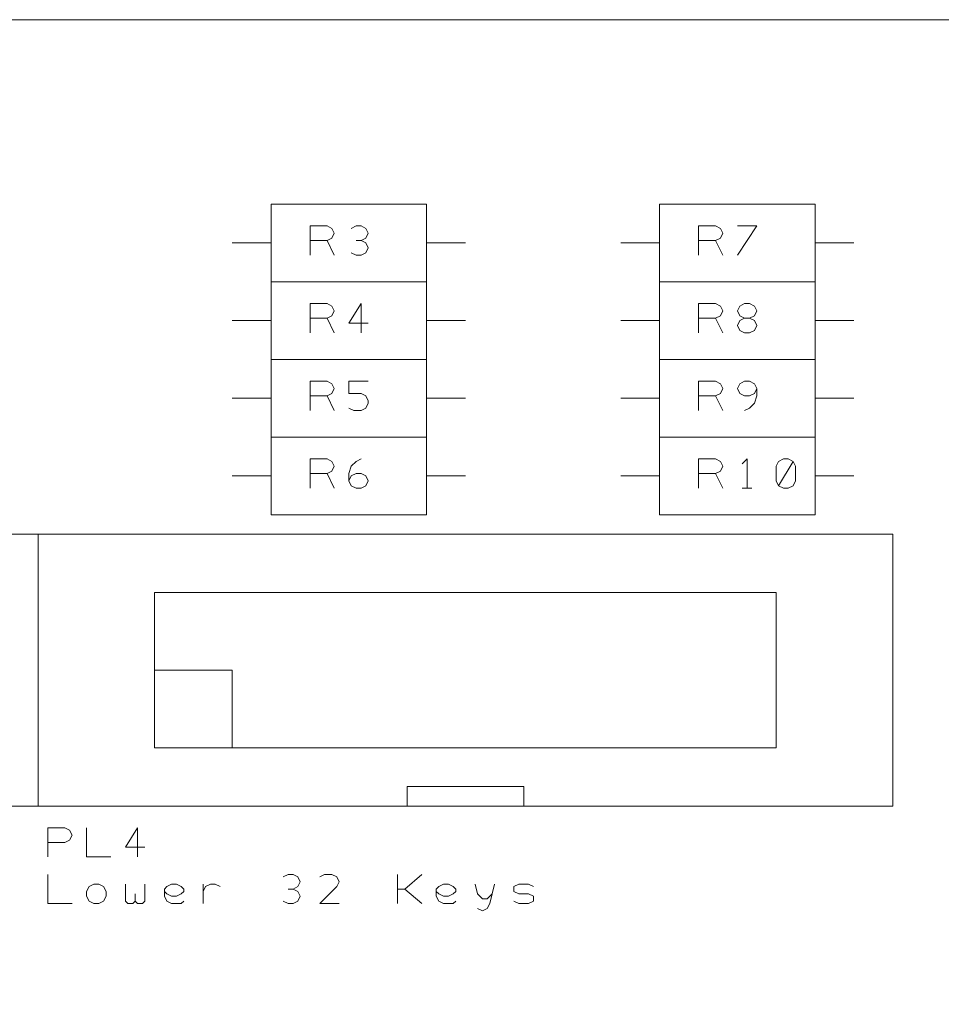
# Model space of a CAD drawing. Header units: millimetres. Extents: x -94 to 82, y -36 to 29.
# Tile 6 of 7: x 21 to 52, y -3 to 29. Entities that reach past the tile are written whole.
import ezdxf

# ---------------------------------------------------------------- set-up
doc = ezdxf.new("R2010")
doc.units = ezdxf.units.MM
doc.header["$MEASUREMENT"] = 0
doc.layers.add('Ebene 1', color=7, linetype='Continuous')

msp = doc.modelspace()

# ---------------------------------------------------------------- linework, layer by layer
at = {"layer": 'Ebene 1', "lineweight": 13}
msp.add_open_spline([(-67.7541, -26.1899), (-67.7541, -26.1899), (82.4234, -26.1899), (82.4234, -26.1899), (82.4234, -26.1899), (82.4234, -26.1899), (82.4234, 28.7376), (82.4234, 28.7376), (82.4234, 28.7376), (82.4234, 28.7376), (-67.7541, 28.7376), (-67.7541, 28.7376), (-67.7541, 28.7376), (-67.7541, 28.7376), (-67.7541, -26.1899), (-67.7541, -26.1899)], degree=3, knots=[0, 0, 0, 0, 0.2, 0.2, 0.2, 0.2, 0.4, 0.4, 0.4, 0.4, 0.6, 0.6, 0.6, 0.6, 1, 1, 1, 1], dxfattribs=at)
at = {"layer": 'Ebene 1', "lineweight": 20}
for points, knots in [([(29.7184, 20.1651), (29.7184, 20.1651), (29.7184, 22.7051), (29.7184, 22.7051), (29.7184, 22.7051), (29.7184, 22.7051), (34.7984, 22.7051), (34.7984, 22.7051), (34.7984, 22.7051), (34.7984, 22.7051), (34.7984, 20.1651), (34.7984, 20.1651), (34.7984, 20.1651), (34.7984, 20.1651), (29.7184, 20.1651), (29.7184, 20.1651)], [0, 0, 0, 0, 0.2, 0.2, 0.2, 0.2, 0.4, 0.4, 0.4, 0.4, 0.6, 0.6, 0.6, 0.6, 1, 1, 1, 1]), ([(42.4184, 20.1651), (42.4184, 20.1651), (42.4184, 22.7051), (42.4184, 22.7051), (42.4184, 22.7051), (42.4184, 22.7051), (47.4984, 22.7051), (47.4984, 22.7051), (47.4984, 22.7051), (47.4984, 22.7051), (47.4984, 20.1651), (47.4984, 20.1651), (47.4984, 20.1651), (47.4984, 20.1651), (42.4184, 20.1651), (42.4184, 20.1651)], [0, 0, 0, 0, 0.2, 0.2, 0.2, 0.2, 0.4, 0.4, 0.4, 0.4, 0.6, 0.6, 0.6, 0.6, 1, 1, 1, 1]), ([(30.9884, 21.0382), (30.9884, 21.0382), (30.9884, 21.9907), (30.9884, 21.9907), (30.9884, 21.9907), (30.9884, 21.9907), (31.544, 21.9907), (31.544, 21.9907), (31.544, 21.9907), (31.544, 21.9907), (31.7027, 21.9114), (31.7027, 21.9114), (31.7027, 21.9114), (31.7027, 21.9114), (31.7821, 21.7526), (31.7821, 21.7526), (31.7821, 21.7526), (31.7821, 21.7526), (31.7027, 21.5939), (31.7027, 21.5939), (31.7027, 21.5939), (31.7027, 21.5939), (31.544, 21.5145), (31.544, 21.5145), (31.544, 21.5145), (31.544, 21.5145), (30.9884, 21.5145), (30.9884, 21.5145)], [0, 0, 0, 0, 0.125, 0.125, 0.125, 0.125, 0.25, 0.25, 0.25, 0.25, 0.375, 0.375, 0.375, 0.375, 0.5, 0.5, 0.5, 0.5, 0.625, 0.625, 0.625, 0.625, 0.75, 0.75, 0.75, 0.75, 1, 1, 1, 1]), ([(32.6552, 21.5145), (32.6552, 21.5145), (32.814, 21.5939), (32.814, 21.5939), (32.814, 21.5939), (32.814, 21.5939), (32.8934, 21.7526), (32.8934, 21.7526), (32.8934, 21.7526), (32.8934, 21.7526), (32.814, 21.9114), (32.814, 21.9114), (32.814, 21.9114), (32.814, 21.9114), (32.6552, 21.9907), (32.6552, 21.9907), (32.6552, 21.9907), (32.6552, 21.9907), (32.4965, 21.9907), (32.4965, 21.9907), (32.4965, 21.9907), (32.4965, 21.9907), (32.3377, 21.9114), (32.3377, 21.9114)], [0, 0, 0, 0, 0.1428571, 0.1428571, 0.1428571, 0.1428571, 0.2857143, 0.2857143, 0.2857143, 0.2857143, 0.4285714, 0.4285714, 0.4285714, 0.4285714, 0.5714286, 0.5714286, 0.5714286, 0.5714286, 0.7142857, 0.7142857, 0.7142857, 0.7142857, 1, 1, 1, 1]), ([(43.6884, 21.0382), (43.6884, 21.0382), (43.6884, 21.9907), (43.6884, 21.9907), (43.6884, 21.9907), (43.6884, 21.9907), (44.244, 21.9907), (44.244, 21.9907), (44.244, 21.9907), (44.244, 21.9907), (44.4027, 21.9114), (44.4027, 21.9114), (44.4027, 21.9114), (44.4027, 21.9114), (44.4821, 21.7526), (44.4821, 21.7526), (44.4821, 21.7526), (44.4821, 21.7526), (44.4027, 21.5939), (44.4027, 21.5939), (44.4027, 21.5939), (44.4027, 21.5939), (44.244, 21.5145), (44.244, 21.5145), (44.244, 21.5145), (44.244, 21.5145), (43.6884, 21.5145), (43.6884, 21.5145)], [0, 0, 0, 0, 0.125, 0.125, 0.125, 0.125, 0.25, 0.25, 0.25, 0.25, 0.375, 0.375, 0.375, 0.375, 0.5, 0.5, 0.5, 0.5, 0.625, 0.625, 0.625, 0.625, 0.75, 0.75, 0.75, 0.75, 1, 1, 1, 1]), ([(44.9584, 21.0382), (44.9584, 21.0382), (45.5934, 21.9907), (45.5934, 21.9907), (45.5934, 21.9907), (45.5934, 21.9907), (44.9584, 21.9907), (44.9584, 21.9907)], [0, 0, 0, 0, 0.3333333, 0.3333333, 0.3333333, 0.3333333, 1, 1, 1, 1]), ([(32.3377, 21.1176), (32.3377, 21.1176), (32.4965, 21.0382), (32.4965, 21.0382), (32.4965, 21.0382), (32.4965, 21.0382), (32.6552, 21.0382), (32.6552, 21.0382), (32.6552, 21.0382), (32.6552, 21.0382), (32.814, 21.1176), (32.814, 21.1176), (32.814, 21.1176), (32.814, 21.1176), (32.8934, 21.2764), (32.8934, 21.2764), (32.8934, 21.2764), (32.8934, 21.2764), (32.814, 21.4351), (32.814, 21.4351), (32.814, 21.4351), (32.814, 21.4351), (32.6552, 21.5145), (32.6552, 21.5145), (32.6552, 21.5145), (32.6552, 21.5145), (32.4965, 21.5145), (32.4965, 21.5145)], [0, 0, 0, 0, 0.125, 0.125, 0.125, 0.125, 0.25, 0.25, 0.25, 0.25, 0.375, 0.375, 0.375, 0.375, 0.5, 0.5, 0.5, 0.5, 0.625, 0.625, 0.625, 0.625, 0.75, 0.75, 0.75, 0.75, 1, 1, 1, 1]), ([(29.7184, 17.6251), (29.7184, 17.6251), (29.7184, 20.1651), (29.7184, 20.1651), (29.7184, 20.1651), (29.7184, 20.1651), (34.7984, 20.1651), (34.7984, 20.1651), (34.7984, 20.1651), (34.7984, 20.1651), (34.7984, 17.6251), (34.7984, 17.6251), (34.7984, 17.6251), (34.7984, 17.6251), (29.7184, 17.6251), (29.7184, 17.6251)], [0, 0, 0, 0, 0.2, 0.2, 0.2, 0.2, 0.4, 0.4, 0.4, 0.4, 0.6, 0.6, 0.6, 0.6, 1, 1, 1, 1]), ([(42.4184, 17.6251), (42.4184, 17.6251), (42.4184, 20.1651), (42.4184, 20.1651), (42.4184, 20.1651), (42.4184, 20.1651), (47.4984, 20.1651), (47.4984, 20.1651), (47.4984, 20.1651), (47.4984, 20.1651), (47.4984, 17.6251), (47.4984, 17.6251), (47.4984, 17.6251), (47.4984, 17.6251), (42.4184, 17.6251), (42.4184, 17.6251)], [0, 0, 0, 0, 0.2, 0.2, 0.2, 0.2, 0.4, 0.4, 0.4, 0.4, 0.6, 0.6, 0.6, 0.6, 1, 1, 1, 1]), ([(30.9884, 18.4982), (30.9884, 18.4982), (30.9884, 19.4507), (30.9884, 19.4507), (30.9884, 19.4507), (30.9884, 19.4507), (31.544, 19.4507), (31.544, 19.4507), (31.544, 19.4507), (31.544, 19.4507), (31.7027, 19.3714), (31.7027, 19.3714), (31.7027, 19.3714), (31.7027, 19.3714), (31.7821, 19.2126), (31.7821, 19.2126), (31.7821, 19.2126), (31.7821, 19.2126), (31.7027, 19.0539), (31.7027, 19.0539), (31.7027, 19.0539), (31.7027, 19.0539), (31.544, 18.9745), (31.544, 18.9745), (31.544, 18.9745), (31.544, 18.9745), (30.9884, 18.9745), (30.9884, 18.9745)], [0, 0, 0, 0, 0.125, 0.125, 0.125, 0.125, 0.25, 0.25, 0.25, 0.25, 0.375, 0.375, 0.375, 0.375, 0.5, 0.5, 0.5, 0.5, 0.625, 0.625, 0.625, 0.625, 0.75, 0.75, 0.75, 0.75, 1, 1, 1, 1]), ([(32.6552, 18.4982), (32.6552, 18.4982), (32.6552, 19.4507), (32.6552, 19.4507), (32.6552, 19.4507), (32.6552, 19.4507), (32.2584, 18.8157), (32.2584, 18.8157), (32.2584, 18.8157), (32.2584, 18.8157), (32.8934, 18.8157), (32.8934, 18.8157)], [0, 0, 0, 0, 0.25, 0.25, 0.25, 0.25, 0.5, 0.5, 0.5, 0.5, 1, 1, 1, 1]), ([(43.6884, 18.4982), (43.6884, 18.4982), (43.6884, 19.4507), (43.6884, 19.4507), (43.6884, 19.4507), (43.6884, 19.4507), (44.244, 19.4507), (44.244, 19.4507), (44.244, 19.4507), (44.244, 19.4507), (44.4027, 19.3714), (44.4027, 19.3714), (44.4027, 19.3714), (44.4027, 19.3714), (44.4821, 19.2126), (44.4821, 19.2126), (44.4821, 19.2126), (44.4821, 19.2126), (44.4027, 19.0539), (44.4027, 19.0539), (44.4027, 19.0539), (44.4027, 19.0539), (44.244, 18.9745), (44.244, 18.9745), (44.244, 18.9745), (44.244, 18.9745), (43.6884, 18.9745), (43.6884, 18.9745)], [0, 0, 0, 0, 0.125, 0.125, 0.125, 0.125, 0.25, 0.25, 0.25, 0.25, 0.375, 0.375, 0.375, 0.375, 0.5, 0.5, 0.5, 0.5, 0.625, 0.625, 0.625, 0.625, 0.75, 0.75, 0.75, 0.75, 1, 1, 1, 1]), ([(45.1965, 18.9745), (45.1965, 18.9745), (45.3552, 18.9745), (45.3552, 18.9745), (45.3552, 18.9745), (45.3552, 18.9745), (45.514, 19.0539), (45.514, 19.0539), (45.514, 19.0539), (45.514, 19.0539), (45.5934, 19.2126), (45.5934, 19.2126), (45.5934, 19.2126), (45.5934, 19.2126), (45.514, 19.3714), (45.514, 19.3714), (45.514, 19.3714), (45.514, 19.3714), (45.3552, 19.4507), (45.3552, 19.4507), (45.3552, 19.4507), (45.3552, 19.4507), (45.1965, 19.4507), (45.1965, 19.4507), (45.1965, 19.4507), (45.1965, 19.4507), (45.0377, 19.3714), (45.0377, 19.3714), (45.0377, 19.3714), (45.0377, 19.3714), (44.9584, 19.2126), (44.9584, 19.2126), (44.9584, 19.2126), (44.9584, 19.2126), (45.0377, 19.0539), (45.0377, 19.0539), (45.0377, 19.0539), (45.0377, 19.0539), (45.1965, 18.9745), (45.1965, 18.9745), (45.1965, 18.9745), (45.1965, 18.9745), (45.0377, 18.8951), (45.0377, 18.8951), (45.0377, 18.8951), (45.0377, 18.8951), (44.9584, 18.7364), (44.9584, 18.7364), (44.9584, 18.7364), (44.9584, 18.7364), (45.0377, 18.5776), (45.0377, 18.5776), (45.0377, 18.5776), (45.0377, 18.5776), (45.1965, 18.4982), (45.1965, 18.4982), (45.1965, 18.4982), (45.1965, 18.4982), (45.3552, 18.4982), (45.3552, 18.4982), (45.3552, 18.4982), (45.3552, 18.4982), (45.514, 18.5776), (45.514, 18.5776), (45.514, 18.5776), (45.514, 18.5776), (45.5934, 18.7364), (45.5934, 18.7364), (45.5934, 18.7364), (45.5934, 18.7364), (45.514, 18.8951), (45.514, 18.8951), (45.514, 18.8951), (45.514, 18.8951), (45.3552, 18.9745), (45.3552, 18.9745)], [0, 0, 0, 0, 0.05, 0.05, 0.05, 0.05, 0.1, 0.1, 0.1, 0.1, 0.15, 0.15, 0.15, 0.15, 0.2, 0.2, 0.2, 0.2, 0.25, 0.25, 0.25, 0.25, 0.3, 0.3, 0.3, 0.3, 0.35, 0.35, 0.35, 0.35, 0.4, 0.4, 0.4, 0.4, 0.45, 0.45, 0.45, 0.45, 0.5, 0.5, 0.5, 0.5, 0.55, 0.55, 0.55, 0.55, 0.6, 0.6, 0.6, 0.6, 0.65, 0.65, 0.65, 0.65, 0.7, 0.7, 0.7, 0.7, 0.75, 0.75, 0.75, 0.75, 0.8, 0.8, 0.8, 0.8, 0.85, 0.85, 0.85, 0.85, 0.9, 0.9, 0.9, 0.9, 1, 1, 1, 1]), ([(29.7184, 15.0851), (29.7184, 15.0851), (29.7184, 17.6251), (29.7184, 17.6251), (29.7184, 17.6251), (29.7184, 17.6251), (34.7984, 17.6251), (34.7984, 17.6251), (34.7984, 17.6251), (34.7984, 17.6251), (34.7984, 15.0851), (34.7984, 15.0851), (34.7984, 15.0851), (34.7984, 15.0851), (29.7184, 15.0851), (29.7184, 15.0851)], [0, 0, 0, 0, 0.2, 0.2, 0.2, 0.2, 0.4, 0.4, 0.4, 0.4, 0.6, 0.6, 0.6, 0.6, 1, 1, 1, 1]), ([(42.4184, 15.0851), (42.4184, 15.0851), (42.4184, 17.6251), (42.4184, 17.6251), (42.4184, 17.6251), (42.4184, 17.6251), (47.4984, 17.6251), (47.4984, 17.6251), (47.4984, 17.6251), (47.4984, 17.6251), (47.4984, 15.0851), (47.4984, 15.0851), (47.4984, 15.0851), (47.4984, 15.0851), (42.4184, 15.0851), (42.4184, 15.0851)], [0, 0, 0, 0, 0.2, 0.2, 0.2, 0.2, 0.4, 0.4, 0.4, 0.4, 0.6, 0.6, 0.6, 0.6, 1, 1, 1, 1]), ([(30.9884, 15.9582), (30.9884, 15.9582), (30.9884, 16.9107), (30.9884, 16.9107), (30.9884, 16.9107), (30.9884, 16.9107), (31.544, 16.9107), (31.544, 16.9107), (31.544, 16.9107), (31.544, 16.9107), (31.7027, 16.8314), (31.7027, 16.8314), (31.7027, 16.8314), (31.7027, 16.8314), (31.7821, 16.6726), (31.7821, 16.6726), (31.7821, 16.6726), (31.7821, 16.6726), (31.7027, 16.5139), (31.7027, 16.5139), (31.7027, 16.5139), (31.7027, 16.5139), (31.544, 16.4345), (31.544, 16.4345), (31.544, 16.4345), (31.544, 16.4345), (30.9884, 16.4345), (30.9884, 16.4345)], [0, 0, 0, 0, 0.125, 0.125, 0.125, 0.125, 0.25, 0.25, 0.25, 0.25, 0.375, 0.375, 0.375, 0.375, 0.5, 0.5, 0.5, 0.5, 0.625, 0.625, 0.625, 0.625, 0.75, 0.75, 0.75, 0.75, 1, 1, 1, 1]), ([(32.2584, 16.0376), (32.2584, 16.0376), (32.4171, 15.9582), (32.4171, 15.9582), (32.4171, 15.9582), (32.4171, 15.9582), (32.6552, 15.9582), (32.6552, 15.9582), (32.6552, 15.9582), (32.6552, 15.9582), (32.814, 16.0376), (32.814, 16.0376), (32.814, 16.0376), (32.814, 16.0376), (32.8934, 16.1964), (32.8934, 16.1964), (32.8934, 16.1964), (32.8934, 16.1964), (32.8934, 16.2757), (32.8934, 16.2757), (32.8934, 16.2757), (32.8934, 16.2757), (32.814, 16.4345), (32.814, 16.4345), (32.814, 16.4345), (32.814, 16.4345), (32.6552, 16.5139), (32.6552, 16.5139), (32.6552, 16.5139), (32.6552, 16.5139), (32.2584, 16.5139), (32.2584, 16.5139), (32.2584, 16.5139), (32.2584, 16.5139), (32.2584, 16.9107), (32.2584, 16.9107), (32.2584, 16.9107), (32.2584, 16.9107), (32.8934, 16.9107), (32.8934, 16.9107)], [0, 0, 0, 0, 0.0909091, 0.0909091, 0.0909091, 0.0909091, 0.1818182, 0.1818182, 0.1818182, 0.1818182, 0.2727273, 0.2727273, 0.2727273, 0.2727273, 0.3636364, 0.3636364, 0.3636364, 0.3636364, 0.4545455, 0.4545455, 0.4545455, 0.4545455, 0.5454545, 0.5454545, 0.5454545, 0.5454545, 0.6363636, 0.6363636, 0.6363636, 0.6363636, 0.7272727, 0.7272727, 0.7272727, 0.7272727, 0.8181818, 0.8181818, 0.8181818, 0.8181818, 1, 1, 1, 1]), ([(43.6884, 15.9582), (43.6884, 15.9582), (43.6884, 16.9107), (43.6884, 16.9107), (43.6884, 16.9107), (43.6884, 16.9107), (44.244, 16.9107), (44.244, 16.9107), (44.244, 16.9107), (44.244, 16.9107), (44.4027, 16.8314), (44.4027, 16.8314), (44.4027, 16.8314), (44.4027, 16.8314), (44.4821, 16.6726), (44.4821, 16.6726), (44.4821, 16.6726), (44.4821, 16.6726), (44.4027, 16.5139), (44.4027, 16.5139), (44.4027, 16.5139), (44.4027, 16.5139), (44.244, 16.4345), (44.244, 16.4345), (44.244, 16.4345), (44.244, 16.4345), (43.6884, 16.4345), (43.6884, 16.4345)], [0, 0, 0, 0, 0.125, 0.125, 0.125, 0.125, 0.25, 0.25, 0.25, 0.25, 0.375, 0.375, 0.375, 0.375, 0.5, 0.5, 0.5, 0.5, 0.625, 0.625, 0.625, 0.625, 0.75, 0.75, 0.75, 0.75, 1, 1, 1, 1]), ([(45.1965, 15.9582), (45.1965, 15.9582), (45.3552, 16.0376), (45.3552, 16.0376), (45.3552, 16.0376), (45.3552, 16.0376), (45.514, 16.1964), (45.514, 16.1964), (45.514, 16.1964), (45.514, 16.1964), (45.5934, 16.4345), (45.5934, 16.4345), (45.5934, 16.4345), (45.5934, 16.4345), (45.5934, 16.6726), (45.5934, 16.6726), (45.5934, 16.6726), (45.5934, 16.6726), (45.514, 16.8314), (45.514, 16.8314), (45.514, 16.8314), (45.514, 16.8314), (45.3552, 16.9107), (45.3552, 16.9107), (45.3552, 16.9107), (45.3552, 16.9107), (45.1965, 16.9107), (45.1965, 16.9107), (45.1965, 16.9107), (45.1965, 16.9107), (45.0377, 16.8314), (45.0377, 16.8314), (45.0377, 16.8314), (45.0377, 16.8314), (44.9584, 16.6726), (44.9584, 16.6726), (44.9584, 16.6726), (44.9584, 16.6726), (45.0377, 16.5139), (45.0377, 16.5139), (45.0377, 16.5139), (45.0377, 16.5139), (45.1965, 16.4345), (45.1965, 16.4345), (45.1965, 16.4345), (45.1965, 16.4345), (45.3552, 16.4345), (45.3552, 16.4345), (45.3552, 16.4345), (45.3552, 16.4345), (45.514, 16.5139), (45.514, 16.5139), (45.514, 16.5139), (45.514, 16.5139), (45.5934, 16.6726), (45.5934, 16.6726)], [0, 0, 0, 0, 0.0666667, 0.0666667, 0.0666667, 0.0666667, 0.1333333, 0.1333333, 0.1333333, 0.1333333, 0.2, 0.2, 0.2, 0.2, 0.2666667, 0.2666667, 0.2666667, 0.2666667, 0.3333333, 0.3333333, 0.3333333, 0.3333333, 0.4, 0.4, 0.4, 0.4, 0.4666667, 0.4666667, 0.4666667, 0.4666667, 0.5333333, 0.5333333, 0.5333333, 0.5333333, 0.6, 0.6, 0.6, 0.6, 0.6666667, 0.6666667, 0.6666667, 0.6666667, 0.7333333, 0.7333333, 0.7333333, 0.7333333, 0.8, 0.8, 0.8, 0.8, 0.8666667, 0.8666667, 0.8666667, 0.8666667, 1, 1, 1, 1]), ([(29.7184, 12.5451), (29.7184, 12.5451), (29.7184, 15.0851), (29.7184, 15.0851), (29.7184, 15.0851), (29.7184, 15.0851), (34.7984, 15.0851), (34.7984, 15.0851), (34.7984, 15.0851), (34.7984, 15.0851), (34.7984, 12.5451), (34.7984, 12.5451), (34.7984, 12.5451), (34.7984, 12.5451), (29.7184, 12.5451), (29.7184, 12.5451)], [0, 0, 0, 0, 0.2, 0.2, 0.2, 0.2, 0.4, 0.4, 0.4, 0.4, 0.6, 0.6, 0.6, 0.6, 1, 1, 1, 1]), ([(42.4184, 12.5451), (42.4184, 12.5451), (42.4184, 15.0851), (42.4184, 15.0851), (42.4184, 15.0851), (42.4184, 15.0851), (47.4984, 15.0851), (47.4984, 15.0851), (47.4984, 15.0851), (47.4984, 15.0851), (47.4984, 12.5451), (47.4984, 12.5451), (47.4984, 12.5451), (47.4984, 12.5451), (42.4184, 12.5451), (42.4184, 12.5451)], [0, 0, 0, 0, 0.2, 0.2, 0.2, 0.2, 0.4, 0.4, 0.4, 0.4, 0.6, 0.6, 0.6, 0.6, 1, 1, 1, 1]), ([(30.9884, 13.4182), (30.9884, 13.4182), (30.9884, 14.3707), (30.9884, 14.3707), (30.9884, 14.3707), (30.9884, 14.3707), (31.544, 14.3707), (31.544, 14.3707), (31.544, 14.3707), (31.544, 14.3707), (31.7027, 14.2914), (31.7027, 14.2914), (31.7027, 14.2914), (31.7027, 14.2914), (31.7821, 14.1326), (31.7821, 14.1326), (31.7821, 14.1326), (31.7821, 14.1326), (31.7027, 13.9739), (31.7027, 13.9739), (31.7027, 13.9739), (31.7027, 13.9739), (31.544, 13.8945), (31.544, 13.8945), (31.544, 13.8945), (31.544, 13.8945), (30.9884, 13.8945), (30.9884, 13.8945)], [0, 0, 0, 0, 0.125, 0.125, 0.125, 0.125, 0.25, 0.25, 0.25, 0.25, 0.375, 0.375, 0.375, 0.375, 0.5, 0.5, 0.5, 0.5, 0.625, 0.625, 0.625, 0.625, 0.75, 0.75, 0.75, 0.75, 1, 1, 1, 1]), ([(32.2584, 13.6564), (32.2584, 13.6564), (32.3377, 13.8151), (32.3377, 13.8151), (32.3377, 13.8151), (32.3377, 13.8151), (32.4965, 13.8945), (32.4965, 13.8945), (32.4965, 13.8945), (32.4965, 13.8945), (32.6552, 13.8945), (32.6552, 13.8945), (32.6552, 13.8945), (32.6552, 13.8945), (32.814, 13.8151), (32.814, 13.8151), (32.814, 13.8151), (32.814, 13.8151), (32.8934, 13.6564), (32.8934, 13.6564), (32.8934, 13.6564), (32.8934, 13.6564), (32.814, 13.4976), (32.814, 13.4976), (32.814, 13.4976), (32.814, 13.4976), (32.6552, 13.4182), (32.6552, 13.4182), (32.6552, 13.4182), (32.6552, 13.4182), (32.4965, 13.4182), (32.4965, 13.4182), (32.4965, 13.4182), (32.4965, 13.4182), (32.3377, 13.4976), (32.3377, 13.4976), (32.3377, 13.4976), (32.3377, 13.4976), (32.2584, 13.6564), (32.2584, 13.6564), (32.2584, 13.6564), (32.2584, 13.6564), (32.2584, 13.8945), (32.2584, 13.8945), (32.2584, 13.8945), (32.2584, 13.8945), (32.3377, 14.1326), (32.3377, 14.1326), (32.3377, 14.1326), (32.3377, 14.1326), (32.4965, 14.2914), (32.4965, 14.2914), (32.4965, 14.2914), (32.4965, 14.2914), (32.6552, 14.3707), (32.6552, 14.3707)], [0, 0, 0, 0, 0.0666667, 0.0666667, 0.0666667, 0.0666667, 0.1333333, 0.1333333, 0.1333333, 0.1333333, 0.2, 0.2, 0.2, 0.2, 0.2666667, 0.2666667, 0.2666667, 0.2666667, 0.3333333, 0.3333333, 0.3333333, 0.3333333, 0.4, 0.4, 0.4, 0.4, 0.4666667, 0.4666667, 0.4666667, 0.4666667, 0.5333333, 0.5333333, 0.5333333, 0.5333333, 0.6, 0.6, 0.6, 0.6, 0.6666667, 0.6666667, 0.6666667, 0.6666667, 0.7333333, 0.7333333, 0.7333333, 0.7333333, 0.8, 0.8, 0.8, 0.8, 0.8666667, 0.8666667, 0.8666667, 0.8666667, 1, 1, 1, 1]), ([(43.6884, 13.4182), (43.6884, 13.4182), (43.6884, 14.3707), (43.6884, 14.3707), (43.6884, 14.3707), (43.6884, 14.3707), (44.244, 14.3707), (44.244, 14.3707), (44.244, 14.3707), (44.244, 14.3707), (44.4027, 14.2914), (44.4027, 14.2914), (44.4027, 14.2914), (44.4027, 14.2914), (44.4821, 14.1326), (44.4821, 14.1326), (44.4821, 14.1326), (44.4821, 14.1326), (44.4027, 13.9739), (44.4027, 13.9739), (44.4027, 13.9739), (44.4027, 13.9739), (44.244, 13.8945), (44.244, 13.8945), (44.244, 13.8945), (44.244, 13.8945), (43.6884, 13.8945), (43.6884, 13.8945)], [0, 0, 0, 0, 0.125, 0.125, 0.125, 0.125, 0.25, 0.25, 0.25, 0.25, 0.375, 0.375, 0.375, 0.375, 0.5, 0.5, 0.5, 0.5, 0.625, 0.625, 0.625, 0.625, 0.75, 0.75, 0.75, 0.75, 1, 1, 1, 1]), ([(45.2759, 13.4182), (45.2759, 13.4182), (45.2759, 14.3707), (45.2759, 14.3707), (45.2759, 14.3707), (45.2759, 14.3707), (45.1171, 14.212), (45.1171, 14.212)], [0, 0, 0, 0, 0.3333333, 0.3333333, 0.3333333, 0.3333333, 1, 1, 1, 1]), ([(46.3077, 13.4976), (46.3077, 13.4976), (46.4665, 13.4182), (46.4665, 13.4182), (46.4665, 13.4182), (46.4665, 13.4182), (46.6252, 13.4182), (46.6252, 13.4182), (46.6252, 13.4182), (46.6252, 13.4182), (46.784, 13.4976), (46.784, 13.4976), (46.784, 13.4976), (46.784, 13.4976), (46.8634, 13.6564), (46.8634, 13.6564), (46.8634, 13.6564), (46.8634, 13.6564), (46.8634, 14.1326), (46.8634, 14.1326), (46.8634, 14.1326), (46.8634, 14.1326), (46.784, 14.2914), (46.784, 14.2914), (46.784, 14.2914), (46.784, 14.2914), (46.6252, 14.3707), (46.6252, 14.3707), (46.6252, 14.3707), (46.6252, 14.3707), (46.4665, 14.3707), (46.4665, 14.3707), (46.4665, 14.3707), (46.4665, 14.3707), (46.3077, 14.2914), (46.3077, 14.2914), (46.3077, 14.2914), (46.3077, 14.2914), (46.2284, 14.1326), (46.2284, 14.1326), (46.2284, 14.1326), (46.2284, 14.1326), (46.2284, 13.6564), (46.2284, 13.6564), (46.2284, 13.6564), (46.2284, 13.6564), (46.3077, 13.4976), (46.3077, 13.4976), (46.3077, 13.4976), (46.3077, 13.4976), (46.784, 14.2914), (46.784, 14.2914)], [0, 0, 0, 0, 0.0714286, 0.0714286, 0.0714286, 0.0714286, 0.1428571, 0.1428571, 0.1428571, 0.1428571, 0.2142857, 0.2142857, 0.2142857, 0.2142857, 0.2857143, 0.2857143, 0.2857143, 0.2857143, 0.3571429, 0.3571429, 0.3571429, 0.3571429, 0.4285714, 0.4285714, 0.4285714, 0.4285714, 0.5, 0.5, 0.5, 0.5, 0.5714286, 0.5714286, 0.5714286, 0.5714286, 0.6428571, 0.6428571, 0.6428571, 0.6428571, 0.7142857, 0.7142857, 0.7142857, 0.7142857, 0.7857143, 0.7857143, 0.7857143, 0.7857143, 0.8571429, 0.8571429, 0.8571429, 0.8571429, 1, 1, 1, 1]), ([(22.0984, 3.0201), (22.0984, 3.0201), (22.0984, 11.9101), (22.0984, 11.9101), (22.0984, 11.9101), (22.0984, 11.9101), (-5.8416, 11.9101), (-5.8416, 11.9101), (-5.8416, 11.9101), (-5.8416, 11.9101), (-5.8416, 3.0201), (-5.8416, 3.0201), (-5.8416, 3.0201), (-5.8416, 3.0201), (22.0984, 3.0201), (22.0984, 3.0201)], [0, 0, 0, 0, 0.2, 0.2, 0.2, 0.2, 0.4, 0.4, 0.4, 0.4, 0.6, 0.6, 0.6, 0.6, 1, 1, 1, 1]), ([(50.0384, 3.0201), (50.0384, 3.0201), (50.0384, 11.9101), (50.0384, 11.9101), (50.0384, 11.9101), (50.0384, 11.9101), (22.0984, 11.9101), (22.0984, 11.9101), (22.0984, 11.9101), (22.0984, 11.9101), (22.0984, 3.0201), (22.0984, 3.0201), (22.0984, 3.0201), (22.0984, 3.0201), (50.0384, 3.0201), (50.0384, 3.0201)], [0, 0, 0, 0, 0.2, 0.2, 0.2, 0.2, 0.4, 0.4, 0.4, 0.4, 0.6, 0.6, 0.6, 0.6, 1, 1, 1, 1]), ([(25.9084, 4.9251), (25.9084, 4.9251), (46.2284, 4.9251), (46.2284, 4.9251), (46.2284, 4.9251), (46.2284, 4.9251), (46.2284, 10.0051), (46.2284, 10.0051), (46.2284, 10.0051), (46.2284, 10.0051), (25.9084, 10.0051), (25.9084, 10.0051), (25.9084, 10.0051), (25.9084, 10.0051), (25.9084, 4.9251), (25.9084, 4.9251)], [0, 0, 0, 0, 0.2, 0.2, 0.2, 0.2, 0.4, 0.4, 0.4, 0.4, 0.6, 0.6, 0.6, 0.6, 1, 1, 1, 1]), ([(28.4484, 4.9251), (28.4484, 4.9251), (28.4484, 7.4651), (28.4484, 7.4651), (28.4484, 7.4651), (28.4484, 7.4651), (25.9084, 7.4651), (25.9084, 7.4651), (25.9084, 7.4651), (25.9084, 7.4651), (25.9084, 4.9251), (25.9084, 4.9251), (25.9084, 4.9251), (25.9084, 4.9251), (28.4484, 4.9251), (28.4484, 4.9251)], [0, 0, 0, 0, 0.2, 0.2, 0.2, 0.2, 0.4, 0.4, 0.4, 0.4, 0.6, 0.6, 0.6, 0.6, 1, 1, 1, 1]), ([(37.9734, 3.0201), (37.9734, 3.0201), (37.9734, 3.6551), (37.9734, 3.6551), (37.9734, 3.6551), (37.9734, 3.6551), (34.1634, 3.6551), (34.1634, 3.6551), (34.1634, 3.6551), (34.1634, 3.6551), (34.1634, 3.0201), (34.1634, 3.0201), (34.1634, 3.0201), (34.1634, 3.0201), (37.9734, 3.0201), (37.9734, 3.0201)], [0, 0, 0, 0, 0.2, 0.2, 0.2, 0.2, 0.4, 0.4, 0.4, 0.4, 0.6, 0.6, 0.6, 0.6, 1, 1, 1, 1]), ([(22.4159, 1.3532), (22.4159, 1.3532), (22.4159, 2.3057), (22.4159, 2.3057), (22.4159, 2.3057), (22.4159, 2.3057), (22.9715, 2.3057), (22.9715, 2.3057), (22.9715, 2.3057), (22.9715, 2.3057), (23.1302, 2.2264), (23.1302, 2.2264), (23.1302, 2.2264), (23.1302, 2.2264), (23.2096, 2.0676), (23.2096, 2.0676), (23.2096, 2.0676), (23.2096, 2.0676), (23.1302, 1.9089), (23.1302, 1.9089), (23.1302, 1.9089), (23.1302, 1.9089), (22.9715, 1.8295), (22.9715, 1.8295), (22.9715, 1.8295), (22.9715, 1.8295), (22.4159, 1.8295), (22.4159, 1.8295)], [0, 0, 0, 0, 0.125, 0.125, 0.125, 0.125, 0.25, 0.25, 0.25, 0.25, 0.375, 0.375, 0.375, 0.375, 0.5, 0.5, 0.5, 0.5, 0.625, 0.625, 0.625, 0.625, 0.75, 0.75, 0.75, 0.75, 1, 1, 1, 1]), ([(23.6859, 2.3057), (23.6859, 2.3057), (23.6859, 1.3532), (23.6859, 1.3532), (23.6859, 1.3532), (23.6859, 1.3532), (24.4796, 1.3532), (24.4796, 1.3532)], [0, 0, 0, 0, 0.3333333, 0.3333333, 0.3333333, 0.3333333, 1, 1, 1, 1]), ([(25.3527, 1.3532), (25.3527, 1.3532), (25.3527, 2.3057), (25.3527, 2.3057), (25.3527, 2.3057), (25.3527, 2.3057), (24.9559, 1.6707), (24.9559, 1.6707), (24.9559, 1.6707), (24.9559, 1.6707), (25.5909, 1.6707), (25.5909, 1.6707)], [0, 0, 0, 0, 0.25, 0.25, 0.25, 0.25, 0.5, 0.5, 0.5, 0.5, 1, 1, 1, 1]), ([(22.4159, 0.7817), (22.4159, 0.7817), (22.4159, -0.1708), (22.4159, -0.1708), (22.4159, -0.1708), (22.4159, -0.1708), (23.2096, -0.1708), (23.2096, -0.1708)], [0, 0, 0, 0, 0.3333333, 0.3333333, 0.3333333, 0.3333333, 1, 1, 1, 1]), ([(30.4327, 0.3055), (30.4327, 0.3055), (30.5915, 0.3849), (30.5915, 0.3849), (30.5915, 0.3849), (30.5915, 0.3849), (30.6709, 0.5436), (30.6709, 0.5436), (30.6709, 0.5436), (30.6709, 0.5436), (30.5915, 0.7024), (30.5915, 0.7024), (30.5915, 0.7024), (30.5915, 0.7024), (30.4327, 0.7817), (30.4327, 0.7817), (30.4327, 0.7817), (30.4327, 0.7817), (30.274, 0.7817), (30.274, 0.7817), (30.274, 0.7817), (30.274, 0.7817), (30.1152, 0.7024), (30.1152, 0.7024)], [0, 0, 0, 0, 0.1428571, 0.1428571, 0.1428571, 0.1428571, 0.2857143, 0.2857143, 0.2857143, 0.2857143, 0.4285714, 0.4285714, 0.4285714, 0.4285714, 0.5714286, 0.5714286, 0.5714286, 0.5714286, 0.7142857, 0.7142857, 0.7142857, 0.7142857, 1, 1, 1, 1]), ([(31.9409, -0.1708), (31.9409, -0.1708), (31.3059, -0.1708), (31.3059, -0.1708), (31.3059, -0.1708), (31.3059, -0.1708), (31.8615, 0.3849), (31.8615, 0.3849), (31.8615, 0.3849), (31.8615, 0.3849), (31.9409, 0.5436), (31.9409, 0.5436), (31.9409, 0.5436), (31.9409, 0.5436), (31.8615, 0.7024), (31.8615, 0.7024), (31.8615, 0.7024), (31.8615, 0.7024), (31.7027, 0.7817), (31.7027, 0.7817), (31.7027, 0.7817), (31.7027, 0.7817), (31.4646, 0.7817), (31.4646, 0.7817), (31.4646, 0.7817), (31.4646, 0.7817), (31.3059, 0.7024), (31.3059, 0.7024)], [0, 0, 0, 0, 0.125, 0.125, 0.125, 0.125, 0.25, 0.25, 0.25, 0.25, 0.375, 0.375, 0.375, 0.375, 0.5, 0.5, 0.5, 0.5, 0.625, 0.625, 0.625, 0.625, 0.75, 0.75, 0.75, 0.75, 1, 1, 1, 1]), ([(33.8459, 0.3055), (33.8459, 0.3055), (34.084, 0.3055), (34.084, 0.3055), (34.084, 0.3055), (34.084, 0.3055), (34.6396, 0.7817), (34.6396, 0.7817)], [0, 0, 0, 0, 0.3333333, 0.3333333, 0.3333333, 0.3333333, 1, 1, 1, 1]), ([(23.6859, 0.0674), (23.6859, 0.0674), (23.7652, -0.0914), (23.7652, -0.0914), (23.7652, -0.0914), (23.7652, -0.0914), (23.924, -0.1708), (23.924, -0.1708), (23.924, -0.1708), (23.924, -0.1708), (24.0827, -0.1708), (24.0827, -0.1708), (24.0827, -0.1708), (24.0827, -0.1708), (24.2415, -0.0914), (24.2415, -0.0914), (24.2415, -0.0914), (24.2415, -0.0914), (24.3209, 0.0674), (24.3209, 0.0674), (24.3209, 0.0674), (24.3209, 0.0674), (24.3209, 0.2261), (24.3209, 0.2261), (24.3209, 0.2261), (24.3209, 0.2261), (24.2415, 0.3849), (24.2415, 0.3849), (24.2415, 0.3849), (24.2415, 0.3849), (24.0827, 0.4642), (24.0827, 0.4642), (24.0827, 0.4642), (24.0827, 0.4642), (23.924, 0.4642), (23.924, 0.4642), (23.924, 0.4642), (23.924, 0.4642), (23.7652, 0.3849), (23.7652, 0.3849), (23.7652, 0.3849), (23.7652, 0.3849), (23.6859, 0.2261), (23.6859, 0.2261), (23.6859, 0.2261), (23.6859, 0.2261), (23.6859, 0.0674), (23.6859, 0.0674)], [0, 0, 0, 0, 0.0769231, 0.0769231, 0.0769231, 0.0769231, 0.1538462, 0.1538462, 0.1538462, 0.1538462, 0.2307692, 0.2307692, 0.2307692, 0.2307692, 0.3076923, 0.3076923, 0.3076923, 0.3076923, 0.3846154, 0.3846154, 0.3846154, 0.3846154, 0.4615385, 0.4615385, 0.4615385, 0.4615385, 0.5384615, 0.5384615, 0.5384615, 0.5384615, 0.6153846, 0.6153846, 0.6153846, 0.6153846, 0.6923077, 0.6923077, 0.6923077, 0.6923077, 0.7692308, 0.7692308, 0.7692308, 0.7692308, 0.8461538, 0.8461538, 0.8461538, 0.8461538, 1, 1, 1, 1]), ([(24.9559, 0.4642), (24.9559, 0.4642), (24.9559, -0.0914), (24.9559, -0.0914), (24.9559, -0.0914), (24.9559, -0.0914), (25.0352, -0.1708), (25.0352, -0.1708), (25.0352, -0.1708), (25.0352, -0.1708), (25.194, -0.1708), (25.194, -0.1708), (25.194, -0.1708), (25.194, -0.1708), (25.2734, -0.0914), (25.2734, -0.0914), (25.2734, -0.0914), (25.2734, -0.0914), (25.2734, 0.1467), (25.2734, 0.1467)], [0, 0, 0, 0, 0.1666667, 0.1666667, 0.1666667, 0.1666667, 0.3333333, 0.3333333, 0.3333333, 0.3333333, 0.5, 0.5, 0.5, 0.5, 0.6666667, 0.6666667, 0.6666667, 0.6666667, 1, 1, 1, 1]), ([(25.2734, -0.0914), (25.2734, -0.0914), (25.3527, -0.1708), (25.3527, -0.1708), (25.3527, -0.1708), (25.3527, -0.1708), (25.5115, -0.1708), (25.5115, -0.1708), (25.5115, -0.1708), (25.5115, -0.1708), (25.5909, -0.0914), (25.5909, -0.0914), (25.5909, -0.0914), (25.5909, -0.0914), (25.5909, 0.4642), (25.5909, 0.4642)], [0, 0, 0, 0, 0.2, 0.2, 0.2, 0.2, 0.4, 0.4, 0.4, 0.4, 0.6, 0.6, 0.6, 0.6, 1, 1, 1, 1]), ([(26.8609, -0.0914), (26.8609, -0.0914), (26.7815, -0.1708), (26.7815, -0.1708), (26.7815, -0.1708), (26.7815, -0.1708), (26.6227, -0.1708), (26.6227, -0.1708), (26.6227, -0.1708), (26.6227, -0.1708), (26.464, -0.1708), (26.464, -0.1708), (26.464, -0.1708), (26.464, -0.1708), (26.3052, -0.0914), (26.3052, -0.0914), (26.3052, -0.0914), (26.3052, -0.0914), (26.2259, 0.0674), (26.2259, 0.0674), (26.2259, 0.0674), (26.2259, 0.0674), (26.2259, 0.3055), (26.2259, 0.3055), (26.2259, 0.3055), (26.2259, 0.3055), (26.3052, 0.3849), (26.3052, 0.3849), (26.3052, 0.3849), (26.3052, 0.3849), (26.464, 0.4642), (26.464, 0.4642), (26.464, 0.4642), (26.464, 0.4642), (26.6227, 0.4642), (26.6227, 0.4642), (26.6227, 0.4642), (26.6227, 0.4642), (26.7815, 0.3849), (26.7815, 0.3849), (26.7815, 0.3849), (26.7815, 0.3849), (26.8609, 0.3055), (26.8609, 0.3055), (26.8609, 0.3055), (26.8609, 0.3055), (26.8609, 0.2261), (26.8609, 0.2261), (26.8609, 0.2261), (26.8609, 0.2261), (26.7815, 0.1467), (26.7815, 0.1467), (26.7815, 0.1467), (26.7815, 0.1467), (26.6227, 0.0674), (26.6227, 0.0674), (26.6227, 0.0674), (26.6227, 0.0674), (26.464, 0.0674), (26.464, 0.0674), (26.464, 0.0674), (26.464, 0.0674), (26.3052, 0.1467), (26.3052, 0.1467), (26.3052, 0.1467), (26.3052, 0.1467), (26.2259, 0.2261), (26.2259, 0.2261)], [0, 0, 0, 0, 0.0555556, 0.0555556, 0.0555556, 0.0555556, 0.1111111, 0.1111111, 0.1111111, 0.1111111, 0.1666667, 0.1666667, 0.1666667, 0.1666667, 0.2222222, 0.2222222, 0.2222222, 0.2222222, 0.2777778, 0.2777778, 0.2777778, 0.2777778, 0.3333333, 0.3333333, 0.3333333, 0.3333333, 0.3888889, 0.3888889, 0.3888889, 0.3888889, 0.4444444, 0.4444444, 0.4444444, 0.4444444, 0.5, 0.5, 0.5, 0.5, 0.5555556, 0.5555556, 0.5555556, 0.5555556, 0.6111111, 0.6111111, 0.6111111, 0.6111111, 0.6666667, 0.6666667, 0.6666667, 0.6666667, 0.7222222, 0.7222222, 0.7222222, 0.7222222, 0.7777778, 0.7777778, 0.7777778, 0.7777778, 0.8333333, 0.8333333, 0.8333333, 0.8333333, 0.8888889, 0.8888889, 0.8888889, 0.8888889, 1, 1, 1, 1]), ([(27.4959, 0.2261), (27.4959, 0.2261), (27.5752, 0.3849), (27.5752, 0.3849), (27.5752, 0.3849), (27.5752, 0.3849), (27.734, 0.4642), (27.734, 0.4642), (27.734, 0.4642), (27.734, 0.4642), (27.8927, 0.4642), (27.8927, 0.4642), (27.8927, 0.4642), (27.8927, 0.4642), (28.0515, 0.3849), (28.0515, 0.3849)], [0, 0, 0, 0, 0.2, 0.2, 0.2, 0.2, 0.4, 0.4, 0.4, 0.4, 0.6, 0.6, 0.6, 0.6, 1, 1, 1, 1]), ([(35.7509, -0.0914), (35.7509, -0.0914), (35.6715, -0.1708), (35.6715, -0.1708), (35.6715, -0.1708), (35.6715, -0.1708), (35.5127, -0.1708), (35.5127, -0.1708), (35.5127, -0.1708), (35.5127, -0.1708), (35.354, -0.1708), (35.354, -0.1708), (35.354, -0.1708), (35.354, -0.1708), (35.1952, -0.0914), (35.1952, -0.0914), (35.1952, -0.0914), (35.1952, -0.0914), (35.1159, 0.0674), (35.1159, 0.0674), (35.1159, 0.0674), (35.1159, 0.0674), (35.1159, 0.3055), (35.1159, 0.3055), (35.1159, 0.3055), (35.1159, 0.3055), (35.1952, 0.3849), (35.1952, 0.3849), (35.1952, 0.3849), (35.1952, 0.3849), (35.354, 0.4642), (35.354, 0.4642), (35.354, 0.4642), (35.354, 0.4642), (35.5127, 0.4642), (35.5127, 0.4642), (35.5127, 0.4642), (35.5127, 0.4642), (35.6715, 0.3849), (35.6715, 0.3849), (35.6715, 0.3849), (35.6715, 0.3849), (35.7509, 0.3055), (35.7509, 0.3055), (35.7509, 0.3055), (35.7509, 0.3055), (35.7509, 0.2261), (35.7509, 0.2261), (35.7509, 0.2261), (35.7509, 0.2261), (35.6715, 0.1467), (35.6715, 0.1467), (35.6715, 0.1467), (35.6715, 0.1467), (35.5127, 0.0674), (35.5127, 0.0674), (35.5127, 0.0674), (35.5127, 0.0674), (35.354, 0.0674), (35.354, 0.0674), (35.354, 0.0674), (35.354, 0.0674), (35.1952, 0.1467), (35.1952, 0.1467), (35.1952, 0.1467), (35.1952, 0.1467), (35.1159, 0.2261), (35.1159, 0.2261)], [0, 0, 0, 0, 0.0555556, 0.0555556, 0.0555556, 0.0555556, 0.1111111, 0.1111111, 0.1111111, 0.1111111, 0.1666667, 0.1666667, 0.1666667, 0.1666667, 0.2222222, 0.2222222, 0.2222222, 0.2222222, 0.2777778, 0.2777778, 0.2777778, 0.2777778, 0.3333333, 0.3333333, 0.3333333, 0.3333333, 0.3888889, 0.3888889, 0.3888889, 0.3888889, 0.4444444, 0.4444444, 0.4444444, 0.4444444, 0.5, 0.5, 0.5, 0.5, 0.5555556, 0.5555556, 0.5555556, 0.5555556, 0.6111111, 0.6111111, 0.6111111, 0.6111111, 0.6666667, 0.6666667, 0.6666667, 0.6666667, 0.7222222, 0.7222222, 0.7222222, 0.7222222, 0.7777778, 0.7777778, 0.7777778, 0.7777778, 0.8333333, 0.8333333, 0.8333333, 0.8333333, 0.8888889, 0.8888889, 0.8888889, 0.8888889, 1, 1, 1, 1]), ([(36.3859, 0.4642), (36.3859, 0.4642), (36.4652, 0.1467), (36.4652, 0.1467), (36.4652, 0.1467), (36.4652, 0.1467), (36.624, -0.012), (36.624, -0.012), (36.624, -0.012), (36.624, -0.012), (36.7827, -0.012), (36.7827, -0.012), (36.7827, -0.012), (36.7827, -0.012), (36.9415, 0.1467), (36.9415, 0.1467), (36.9415, 0.1467), (36.9415, 0.1467), (37.0209, 0.4642), (37.0209, 0.4642)], [0, 0, 0, 0, 0.1666667, 0.1666667, 0.1666667, 0.1666667, 0.3333333, 0.3333333, 0.3333333, 0.3333333, 0.5, 0.5, 0.5, 0.5, 0.6666667, 0.6666667, 0.6666667, 0.6666667, 1, 1, 1, 1]), ([(37.6559, -0.0914), (37.6559, -0.0914), (37.8146, -0.1708), (37.8146, -0.1708), (37.8146, -0.1708), (37.8146, -0.1708), (38.1321, -0.1708), (38.1321, -0.1708), (38.1321, -0.1708), (38.1321, -0.1708), (38.2909, -0.0914), (38.2909, -0.0914), (38.2909, -0.0914), (38.2909, -0.0914), (38.2909, 0.0674), (38.2909, 0.0674), (38.2909, 0.0674), (38.2909, 0.0674), (38.1321, 0.1467), (38.1321, 0.1467), (38.1321, 0.1467), (38.1321, 0.1467), (37.8146, 0.1467), (37.8146, 0.1467), (37.8146, 0.1467), (37.8146, 0.1467), (37.6559, 0.2261), (37.6559, 0.2261), (37.6559, 0.2261), (37.6559, 0.2261), (37.6559, 0.3849), (37.6559, 0.3849), (37.6559, 0.3849), (37.6559, 0.3849), (37.8146, 0.4642), (37.8146, 0.4642), (37.8146, 0.4642), (37.8146, 0.4642), (38.1321, 0.4642), (38.1321, 0.4642), (38.1321, 0.4642), (38.1321, 0.4642), (38.2909, 0.3849), (38.2909, 0.3849)], [0, 0, 0, 0, 0.0833333, 0.0833333, 0.0833333, 0.0833333, 0.1666667, 0.1666667, 0.1666667, 0.1666667, 0.25, 0.25, 0.25, 0.25, 0.3333333, 0.3333333, 0.3333333, 0.3333333, 0.4166667, 0.4166667, 0.4166667, 0.4166667, 0.5, 0.5, 0.5, 0.5, 0.5833333, 0.5833333, 0.5833333, 0.5833333, 0.6666667, 0.6666667, 0.6666667, 0.6666667, 0.75, 0.75, 0.75, 0.75, 0.8333333, 0.8333333, 0.8333333, 0.8333333, 1, 1, 1, 1]), ([(30.1152, -0.0914), (30.1152, -0.0914), (30.274, -0.1708), (30.274, -0.1708), (30.274, -0.1708), (30.274, -0.1708), (30.4327, -0.1708), (30.4327, -0.1708), (30.4327, -0.1708), (30.4327, -0.1708), (30.5915, -0.0914), (30.5915, -0.0914), (30.5915, -0.0914), (30.5915, -0.0914), (30.6709, 0.0674), (30.6709, 0.0674), (30.6709, 0.0674), (30.6709, 0.0674), (30.5915, 0.2261), (30.5915, 0.2261), (30.5915, 0.2261), (30.5915, 0.2261), (30.4327, 0.3055), (30.4327, 0.3055), (30.4327, 0.3055), (30.4327, 0.3055), (30.274, 0.3055), (30.274, 0.3055)], [0, 0, 0, 0, 0.125, 0.125, 0.125, 0.125, 0.25, 0.25, 0.25, 0.25, 0.375, 0.375, 0.375, 0.375, 0.5, 0.5, 0.5, 0.5, 0.625, 0.625, 0.625, 0.625, 0.75, 0.75, 0.75, 0.75, 1, 1, 1, 1]), ([(36.9415, 0.1467), (36.9415, 0.1467), (36.8621, -0.1708), (36.8621, -0.1708), (36.8621, -0.1708), (36.8621, -0.1708), (36.7827, -0.3295), (36.7827, -0.3295), (36.7827, -0.3295), (36.7827, -0.3295), (36.624, -0.4089), (36.624, -0.4089), (36.624, -0.4089), (36.624, -0.4089), (36.4652, -0.3295), (36.4652, -0.3295)], [0, 0, 0, 0, 0.2, 0.2, 0.2, 0.2, 0.4, 0.4, 0.4, 0.4, 0.6, 0.6, 0.6, 0.6, 1, 1, 1, 1])]:
    msp.add_open_spline(points, degree=3, knots=knots, dxfattribs=at)
for points in [[(28.4484, 21.4351), (28.4484, 21.4351), (29.7184, 21.4351), (29.7184, 21.4351)], [(31.544, 21.5145), (31.544, 21.5145), (31.7821, 21.0382), (31.7821, 21.0382)], [(34.7984, 21.4351), (34.7984, 21.4351), (36.0684, 21.4351), (36.0684, 21.4351)], [(41.1484, 21.4351), (41.1484, 21.4351), (42.4184, 21.4351), (42.4184, 21.4351)], [(44.244, 21.5145), (44.244, 21.5145), (44.4821, 21.0382), (44.4821, 21.0382)], [(47.4984, 21.4351), (47.4984, 21.4351), (48.7684, 21.4351), (48.7684, 21.4351)], [(28.4484, 18.8951), (28.4484, 18.8951), (29.7184, 18.8951), (29.7184, 18.8951)], [(31.544, 18.9745), (31.544, 18.9745), (31.7821, 18.4982), (31.7821, 18.4982)], [(34.7984, 18.8951), (34.7984, 18.8951), (36.0684, 18.8951), (36.0684, 18.8951)], [(41.1484, 18.8951), (41.1484, 18.8951), (42.4184, 18.8951), (42.4184, 18.8951)], [(44.244, 18.9745), (44.244, 18.9745), (44.4821, 18.4982), (44.4821, 18.4982)], [(47.4984, 18.8951), (47.4984, 18.8951), (48.7684, 18.8951), (48.7684, 18.8951)], [(31.544, 16.4345), (31.544, 16.4345), (31.7821, 15.9582), (31.7821, 15.9582)], [(44.244, 16.4345), (44.244, 16.4345), (44.4821, 15.9582), (44.4821, 15.9582)], [(28.4484, 16.3551), (28.4484, 16.3551), (29.7184, 16.3551), (29.7184, 16.3551)], [(34.7984, 16.3551), (34.7984, 16.3551), (36.0684, 16.3551), (36.0684, 16.3551)], [(41.1484, 16.3551), (41.1484, 16.3551), (42.4184, 16.3551), (42.4184, 16.3551)], [(47.4984, 16.3551), (47.4984, 16.3551), (48.7684, 16.3551), (48.7684, 16.3551)], [(31.544, 13.8945), (31.544, 13.8945), (31.7821, 13.4182), (31.7821, 13.4182)], [(44.244, 13.8945), (44.244, 13.8945), (44.4821, 13.4182), (44.4821, 13.4182)], [(28.4484, 13.8151), (28.4484, 13.8151), (29.7184, 13.8151), (29.7184, 13.8151)], [(34.7984, 13.8151), (34.7984, 13.8151), (36.0684, 13.8151), (36.0684, 13.8151)], [(41.1484, 13.8151), (41.1484, 13.8151), (42.4184, 13.8151), (42.4184, 13.8151)], [(47.4984, 13.8151), (47.4984, 13.8151), (48.7684, 13.8151), (48.7684, 13.8151)], [(45.1171, 13.4182), (45.1171, 13.4182), (45.4346, 13.4182), (45.4346, 13.4182)], [(33.8459, -0.1708), (33.8459, -0.1708), (33.8459, 0.7817), (33.8459, 0.7817)], [(27.4959, -0.1708), (27.4959, -0.1708), (27.4959, 0.4642), (27.4959, 0.4642)], [(34.084, 0.3055), (34.084, 0.3055), (34.6396, -0.1708), (34.6396, -0.1708)]]:
    msp.add_open_spline(points, degree=3, dxfattribs=at)

doc.saveas('drawing.dxf')
